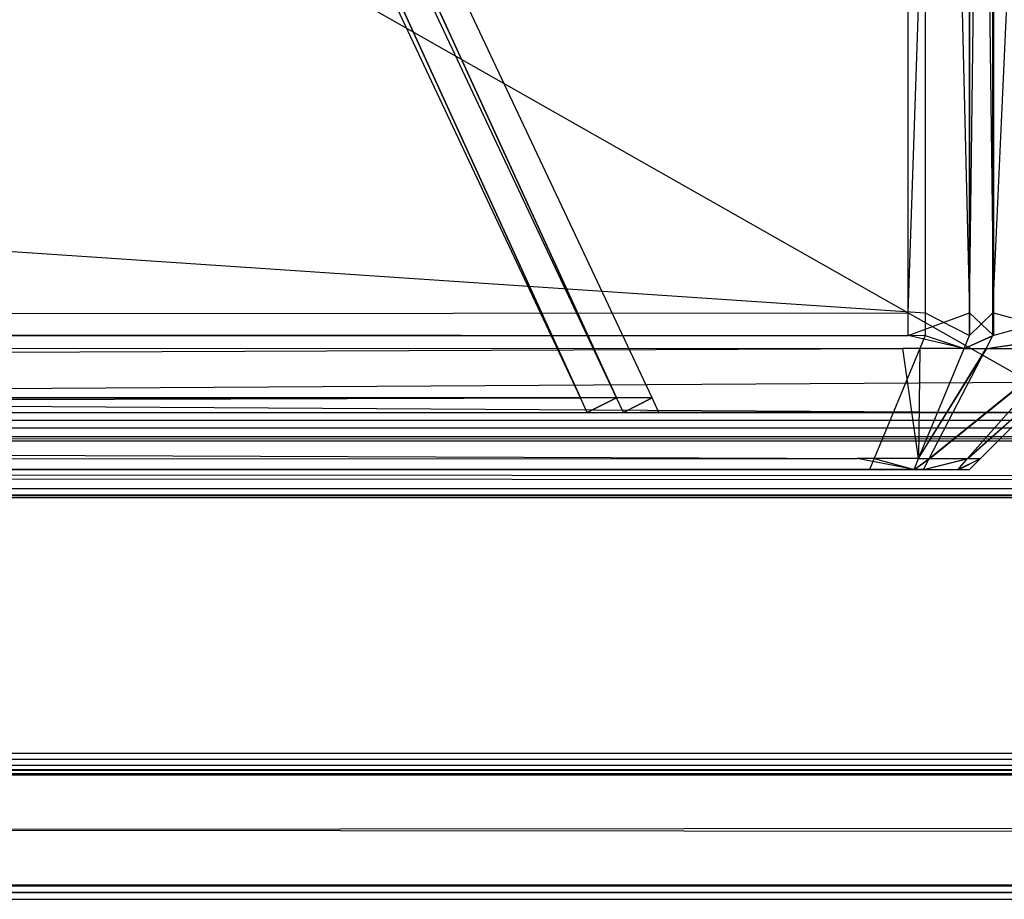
# Model space of a CAD drawing. Extents: x 0 to 1.6, y -0.5 to 0.
# Tile 37 of 192: x 0.40066 to 0.40801, y -0.501 to -0.49443. Entities that reach past the tile are written whole.
import ezdxf

# ---------------------------------------------------------------- set-up
doc = ezdxf.new("R2010")
doc.units = 0
for name, color, linetype in [('L16_KORPUS1_0___REPLACEMTFOREMP', 7, 'CONTINUOUS'), ('L30_FRONT_FINION_1___REPLACEMTF', 7, 'CONTINUOUS'), ('L34_REGALELEMENT_0___REPLACEMTF', 7, 'CONTINUOUS'), ('L65_ABDECKPL_0___REPLACEMTFOREM', 7, 'CONTINUOUS')]:
    doc.layers.add(name, color=color, linetype=linetype)

msp = doc.modelspace()

# ---------------------------------------------------------------- linework, layer by layer
at = {"layer": 'L16_KORPUS1_0___REPLACEMTFOREMP', "color": 8}
for points, invisible_edges in [([(0.002909, -0.497406), (0.002912, -0.000594), (0.5, -0.497406), (0.002909, -0.497406)], 15), ([(0.002912, -0.000596, 0.00769), (0.002909, -0.497404, 0.00769), (0.5, -0.497404, 0.00769), (0.002912, -0.000596, 0.00769)], 15), ([(0.5, -0.497406), (0.002912, -0.000594), (0.5, -0.000594), (0.5, -0.497406)], 10), ([(0.002912, -0.000596, 0.00769), (0.5, -0.497404, 0.00769), (0.5, -0.000596, 0.00769), (0.002912, -0.000596, 0.00769)], 10), ([(0.5, -0.4975, 0.00769), (0.002909, -0.497404, 0.00769), (0.002909, -0.4975, 0.00769), (0.5, -0.4975, 0.00769)], 13), ([(0.002909, -0.497404, 0.00769), (0.5, -0.4975, 0.00769), (0.5, -0.497404, 0.00769), (0.002909, -0.497404, 0.00769)], 14), ([(0.5, -0.497406), (0.002909, -0.4975), (0.002909, -0.497406), (0.5, -0.497406)], 13), ([(0.002909, -0.4975), (0.5, -0.497406), (0.5, -0.4975), (0.002909, -0.4975)], 14), ([(0.002909, -0.4975), (0.5, -0.49758, 0.00008), (0.002876, -0.49758, 0.000079), (0.002909, -0.4975)], 13), ([(0.5, -0.497557, 0.007633), (0.002909, -0.4975, 0.00769), (0.002885, -0.497557, 0.007633), (0.5, -0.497557, 0.007633)], 13), ([(0.5, -0.49758, 0.00008), (0.002909, -0.4975), (0.5, -0.4975), (0.5, -0.49758, 0.00008)], 14), ([(0.002909, -0.4975, 0.00769), (0.5, -0.497557, 0.007633), (0.5, -0.4975, 0.00769), (0.002909, -0.4975, 0.00769)], 14), ([(0.002876, -0.49758, 0.000079), (0.5, -0.497936, 0.000436), (0.002728, -0.497936, 0.000436), (0.002876, -0.49758, 0.000079)], 13), ([(0.5, -0.497901, 0.007289), (0.002885, -0.497557, 0.007633), (0.002743, -0.497901, 0.007289), (0.5, -0.497901, 0.007289)], 13), ([(0.5, -0.497936, 0.000436), (0.002876, -0.49758, 0.000079), (0.5, -0.49758, 0.00008), (0.5, -0.497936, 0.000436)], 14), ([(0.002885, -0.497557, 0.007633), (0.5, -0.497901, 0.007289), (0.5, -0.497557, 0.007633), (0.002885, -0.497557, 0.007633)], 14), ([(0.5, -0.498, 0.00719), (0.002743, -0.497901, 0.007289), (0.002702, -0.498, 0.00719), (0.5, -0.498, 0.00719)], 13), ([(0.002728, -0.497936, 0.000436), (0.5, -0.498, 0.0005), (0.002702, -0.498, 0.0005), (0.002728, -0.497936, 0.000436)], 13), ([(0.5, -0.498, 0.0005), (0.002728, -0.497936, 0.000436), (0.5, -0.497936, 0.000436), (0.5, -0.498, 0.0005)], 14), ([(0.002743, -0.497901, 0.007289), (0.5, -0.498, 0.00719), (0.5, -0.497901, 0.007289), (0.002743, -0.497901, 0.007289)], 14), ([(0.5, -0.498, 0.0005), (0.002702, -0.498, 0.000565), (0.002702, -0.498, 0.0005), (0.5, -0.498, 0.0005)], 13), ([(0.002702, -0.498, 0.000565), (0.5, -0.498, 0.0005), (0.5, -0.498, 0.000565), (0.002702, -0.498, 0.000565)], 14), ([(0.5, -0.498, 0.000565), (0.002702, -0.498, 0.007018), (0.002702, -0.498, 0.000565), (0.5, -0.498, 0.000565)], 13), ([(0.002702, -0.498, 0.007018), (0.5, -0.498, 0.000565), (0.5, -0.498, 0.007018), (0.002702, -0.498, 0.007018)], 14), ([(0.5, -0.498, 0.007018), (0.002702, -0.498, 0.00719), (0.002702, -0.498, 0.007018), (0.5, -0.498, 0.007018)], 13), ([(0.002702, -0.498, 0.00719), (0.5, -0.498, 0.007018), (0.5, -0.498, 0.00719), (0.002702, -0.498, 0.00719)], 14)]:
    msp.add_3dface(points, dxfattribs=dict(at, invisible_edges=invisible_edges))
at = {"layer": 'L30_FRONT_FINION_1___REPLACEMTF', "color": 8}
for points, invisible_edges in [([(0.407421, -0.496623, 0.587248), (0.203785, -0.482963, 0.587248), (0.203785, -0.496623, 0.587248), (0.407421, -0.496623, 0.587248)], 13), ([(0.203785, -0.482963, 0.587248), (0.407421, -0.496623, 0.587248), (0.407421, -0.482963, 0.587248), (0.203785, -0.482963, 0.587248)], 14), ([(0.407294, -0.482963, 0.347323), (0.203785, -0.496623, 0.347323), (0.203785, -0.482963, 0.347323), (0.407294, -0.482963, 0.347323)], 13), ([(0.203785, -0.496623, 0.347323), (0.407294, -0.482963, 0.347323), (0.407294, -0.496623, 0.347323), (0.203785, -0.496623, 0.347323)], 14), ([(0.407752, -0.482963, 0.347323), (0.407294, -0.496623, 0.347323), (0.407294, -0.482963, 0.347323), (0.407752, -0.482963, 0.347323)], 13), ([(0.407294, -0.496623, 0.347323), (0.407752, -0.482963, 0.347323), (0.407752, -0.496623, 0.347323), (0.407294, -0.496623, 0.347323)], 14), ([(0.407752, -0.496623, 0.587248), (0.407421, -0.482963, 0.587248), (0.407421, -0.496623, 0.587248), (0.407752, -0.496623, 0.587248)], 13), ([(0.407421, -0.482963, 0.587248), (0.407752, -0.496623, 0.587248), (0.407752, -0.482963, 0.587248), (0.407421, -0.482963, 0.587248)], 14), ([(0.407932, -0.496623, 0.587068), (0.407752, -0.482963, 0.587248), (0.407752, -0.496623, 0.587248), (0.407932, -0.496623, 0.587068)], 13), ([(0.407752, -0.482963, 0.587248), (0.407932, -0.496623, 0.587068), (0.407932, -0.482963, 0.587068), (0.407752, -0.482963, 0.587248)], 14), ([(0.407927, -0.482963, 0.347497), (0.407752, -0.496623, 0.347323), (0.407752, -0.482963, 0.347323), (0.407927, -0.482963, 0.347497)], 13), ([(0.407752, -0.496623, 0.347323), (0.407927, -0.482963, 0.347497), (0.407927, -0.496623, 0.347497), (0.407752, -0.496623, 0.347323)], 14), ([(0.408547, -0.482963, 0.348117), (0.407927, -0.496623, 0.347497), (0.407927, -0.482963, 0.347497), (0.408547, -0.482963, 0.348117)], 13), ([(0.407927, -0.496623, 0.347497), (0.408547, -0.482963, 0.348117), (0.408547, -0.496623, 0.348117), (0.407927, -0.496623, 0.347497)], 14), ([(0.408558, -0.496623, 0.586443), (0.407932, -0.482963, 0.587068), (0.407932, -0.496623, 0.587068), (0.408558, -0.496623, 0.586443)], 13), ([(0.407932, -0.482963, 0.587068), (0.408558, -0.496623, 0.586443), (0.408558, -0.482963, 0.586443), (0.407932, -0.482963, 0.587068)], 14), ([(0.407294, -0.496623, 0.347323), (0.203785, -0.496792, 0.347323), (0.203785, -0.496623, 0.347323), (0.407294, -0.496623, 0.347323)], 13), ([(0.203785, -0.496792, 0.347323), (0.407294, -0.496623, 0.347323), (0.407294, -0.496792, 0.347323), (0.203785, -0.496792, 0.347323)], 14), ([(0.407421, -0.496792, 0.587248), (0.203785, -0.496623, 0.587248), (0.203785, -0.496792, 0.587248), (0.407421, -0.496792, 0.587248)], 13), ([(0.203785, -0.496623, 0.587248), (0.407421, -0.496792, 0.587248), (0.407421, -0.496623, 0.587248), (0.203785, -0.496623, 0.587248)], 14), ([(0.407752, -0.496623, 0.347323), (0.407294, -0.496792, 0.347323), (0.407294, -0.496623, 0.347323), (0.407752, -0.496623, 0.347323)], 13), ([(0.407294, -0.496792, 0.347323), (0.407752, -0.496623, 0.347323), (0.407752, -0.496792, 0.347323), (0.407294, -0.496792, 0.347323)], 14), ([(0.407752, -0.496792, 0.587248), (0.407421, -0.496623, 0.587248), (0.407421, -0.496792, 0.587248), (0.407752, -0.496792, 0.587248)], 13), ([(0.407421, -0.496623, 0.587248), (0.407752, -0.496792, 0.587248), (0.407752, -0.496623, 0.587248), (0.407421, -0.496623, 0.587248)], 14), ([(0.407932, -0.496792, 0.587068), (0.407752, -0.496623, 0.587248), (0.407752, -0.496792, 0.587248), (0.407932, -0.496792, 0.587068)], 13), ([(0.407752, -0.496623, 0.587248), (0.407932, -0.496792, 0.587068), (0.407932, -0.496623, 0.587068), (0.407752, -0.496623, 0.587248)], 14), ([(0.407927, -0.496623, 0.347497), (0.407752, -0.496792, 0.347323), (0.407752, -0.496623, 0.347323), (0.407927, -0.496623, 0.347497)], 13), ([(0.407752, -0.496792, 0.347323), (0.407927, -0.496623, 0.347497), (0.407927, -0.496792, 0.347497), (0.407752, -0.496792, 0.347323)], 14), ([(0.408547, -0.496623, 0.348117), (0.407927, -0.496792, 0.347497), (0.407927, -0.496623, 0.347497), (0.408547, -0.496623, 0.348117)], 13), ([(0.407927, -0.496792, 0.347497), (0.408547, -0.496623, 0.348117), (0.408547, -0.496792, 0.348117), (0.407927, -0.496792, 0.347497)], 14), ([(0.408558, -0.496792, 0.586443), (0.407932, -0.496623, 0.587068), (0.407932, -0.496792, 0.587068), (0.408558, -0.496792, 0.586443)], 13), ([(0.407932, -0.496623, 0.587068), (0.408558, -0.496792, 0.586443), (0.408558, -0.496623, 0.586443), (0.407932, -0.496623, 0.587068)], 14), ([(0.407294, -0.496792, 0.347323), (0.203785, -0.496889, 0.34742), (0.203785, -0.496792, 0.347323), (0.407294, -0.496792, 0.347323)], 13), ([(0.203785, -0.496889, 0.34742), (0.407294, -0.496792, 0.347323), (0.407254, -0.496889, 0.34742), (0.203785, -0.496889, 0.34742)], 14), ([(0.407381, -0.496889, 0.587151), (0.203785, -0.496792, 0.587248), (0.203785, -0.496889, 0.587151), (0.407381, -0.496889, 0.587151)], 13), ([(0.203785, -0.496792, 0.587248), (0.407381, -0.496889, 0.587151), (0.407421, -0.496792, 0.587248), (0.203785, -0.496792, 0.587248)], 14), ([(0.407294, -0.496792, 0.347323), (0.407712, -0.496889, 0.34742), (0.407254, -0.496889, 0.34742), (0.407294, -0.496792, 0.347323)], 13), ([(0.407712, -0.496889, 0.34742), (0.407294, -0.496792, 0.347323), (0.407752, -0.496792, 0.347323), (0.407712, -0.496889, 0.34742)], 14), ([(0.407712, -0.496889, 0.587151), (0.407421, -0.496792, 0.587248), (0.407381, -0.496889, 0.587151), (0.407712, -0.496889, 0.587151)], 13), ([(0.407421, -0.496792, 0.587248), (0.407712, -0.496889, 0.587151), (0.407752, -0.496792, 0.587248), (0.407421, -0.496792, 0.587248)], 14), ([(0.407932, -0.496792, 0.587068), (0.407712, -0.496889, 0.587151), (0.407882, -0.496889, 0.586981), (0.407932, -0.496792, 0.587068)], 13), ([(0.407712, -0.496889, 0.587151), (0.407932, -0.496792, 0.587068), (0.407752, -0.496792, 0.587248), (0.407712, -0.496889, 0.587151)], 14), ([(0.407927, -0.496792, 0.347497), (0.407712, -0.496889, 0.34742), (0.407752, -0.496792, 0.347323), (0.407927, -0.496792, 0.347497)], 13), ([(0.407712, -0.496889, 0.34742), (0.407927, -0.496792, 0.347497), (0.407876, -0.496889, 0.347584), (0.407712, -0.496889, 0.34742)], 14), ([(0.408547, -0.496792, 0.348117), (0.407876, -0.496889, 0.347584), (0.407927, -0.496792, 0.347497), (0.408547, -0.496792, 0.348117)], 13), ([(0.407876, -0.496889, 0.347584), (0.408547, -0.496792, 0.348117), (0.408462, -0.496889, 0.348169), (0.407876, -0.496889, 0.347584)], 14), ([(0.408558, -0.496792, 0.586443), (0.407882, -0.496889, 0.586981), (0.408472, -0.496889, 0.586392), (0.408558, -0.496792, 0.586443)], 13), ([(0.407882, -0.496889, 0.586981), (0.408558, -0.496792, 0.586443), (0.407932, -0.496792, 0.587068), (0.407882, -0.496889, 0.586981)], 14), ([(0.407254, -0.496889, 0.34742), (0.203785, -0.497711, 0.348241), (0.203785, -0.496889, 0.34742), (0.407254, -0.496889, 0.34742)], 13), ([(0.203785, -0.497711, 0.348241), (0.407254, -0.496889, 0.34742), (0.406914, -0.497711, 0.348241), (0.203785, -0.497711, 0.348241)], 14), ([(0.407041, -0.497711, 0.586329), (0.203785, -0.496889, 0.587151), (0.203785, -0.497711, 0.586329), (0.407041, -0.497711, 0.586329)], 13), ([(0.203785, -0.496889, 0.587151), (0.407041, -0.497711, 0.586329), (0.407381, -0.496889, 0.587151), (0.203785, -0.496889, 0.587151)], 14), ([(0.407254, -0.496889, 0.34742), (0.407372, -0.497711, 0.348241), (0.406914, -0.497711, 0.348241), (0.407254, -0.496889, 0.34742)], 13), ([(0.407372, -0.497711, 0.586329), (0.407381, -0.496889, 0.587151), (0.407041, -0.497711, 0.586329), (0.407372, -0.497711, 0.586329)], 13), ([(0.407372, -0.497711, 0.348241), (0.407254, -0.496889, 0.34742), (0.407712, -0.496889, 0.34742), (0.407372, -0.497711, 0.348241)], 14), ([(0.407876, -0.496889, 0.347584), (0.407372, -0.497711, 0.348241), (0.407712, -0.496889, 0.34742), (0.407876, -0.496889, 0.347584)], 13), ([(0.407372, -0.497711, 0.348241), (0.407876, -0.496889, 0.347584), (0.407452, -0.497711, 0.348322), (0.407372, -0.497711, 0.348241)], 14), ([(0.407882, -0.496889, 0.586981), (0.407372, -0.497711, 0.586329), (0.407455, -0.497711, 0.586246), (0.407882, -0.496889, 0.586981)], 13), ([(0.407372, -0.497711, 0.586329), (0.407882, -0.496889, 0.586981), (0.407712, -0.496889, 0.587151), (0.407372, -0.497711, 0.586329)], 14), ([(0.407381, -0.496889, 0.587151), (0.407372, -0.497711, 0.586329), (0.407712, -0.496889, 0.587151), (0.407381, -0.496889, 0.587151)], 14), ([(0.408462, -0.496889, 0.348169), (0.407452, -0.497711, 0.348322), (0.407876, -0.496889, 0.347584), (0.408462, -0.496889, 0.348169)], 13), ([(0.407452, -0.497711, 0.348322), (0.408462, -0.496889, 0.348169), (0.407738, -0.497711, 0.348608), (0.407452, -0.497711, 0.348322)], 14), ([(0.408472, -0.496889, 0.586392), (0.407455, -0.497711, 0.586246), (0.407743, -0.497711, 0.585958), (0.408472, -0.496889, 0.586392)], 13), ([(0.407455, -0.497711, 0.586246), (0.408472, -0.496889, 0.586392), (0.407882, -0.496889, 0.586981), (0.407455, -0.497711, 0.586246)], 14), ([(0.408655, -0.496889, 0.348362), (0.407738, -0.497711, 0.348608), (0.408462, -0.496889, 0.348169), (0.408655, -0.496889, 0.348362)], 13), ([(0.407738, -0.497711, 0.348608), (0.408655, -0.496889, 0.348362), (0.407833, -0.497711, 0.348702), (0.407738, -0.497711, 0.348608)], 14), ([(0.408655, -0.496889, 0.586208), (0.407743, -0.497711, 0.585958), (0.407833, -0.497711, 0.585868), (0.408655, -0.496889, 0.586208)], 13), ([(0.407743, -0.497711, 0.585958), (0.408655, -0.496889, 0.586208), (0.408472, -0.496889, 0.586392), (0.407743, -0.497711, 0.585958)], 14), ([(0.407833, -0.497711, 0.348702), (0.408655, -0.496889, 0.348873), (0.407833, -0.497711, 0.349213), (0.407833, -0.497711, 0.348702)], 13), ([(0.408655, -0.496889, 0.348873), (0.407833, -0.497711, 0.348702), (0.408655, -0.496889, 0.348362), (0.408655, -0.496889, 0.348873)], 14), ([(0.407833, -0.497711, 0.349213), (0.408655, -0.496889, 0.58574), (0.407833, -0.497711, 0.585401), (0.407833, -0.497711, 0.349213)], 13), ([(0.408655, -0.496889, 0.58574), (0.407833, -0.497711, 0.349213), (0.408655, -0.496889, 0.348873), (0.408655, -0.496889, 0.58574)], 14), ([(0.407833, -0.497711, 0.585401), (0.408655, -0.496889, 0.586208), (0.407833, -0.497711, 0.585868), (0.407833, -0.497711, 0.585401)], 13), ([(0.408655, -0.496889, 0.586208), (0.407833, -0.497711, 0.585401), (0.408655, -0.496889, 0.58574), (0.408655, -0.496889, 0.586208)], 14), ([(0.407007, -0.497792, 0.586249), (0.203785, -0.497711, 0.586329), (0.203785, -0.497792, 0.586249), (0.407007, -0.497792, 0.586249)], 13), ([(0.203785, -0.497711, 0.586329), (0.407007, -0.497792, 0.586249), (0.407041, -0.497711, 0.586329), (0.203785, -0.497711, 0.586329)], 14), ([(0.406914, -0.497711, 0.348241), (0.203785, -0.497792, 0.348322), (0.203785, -0.497711, 0.348241), (0.406914, -0.497711, 0.348241)], 13), ([(0.203785, -0.497792, 0.348322), (0.406914, -0.497711, 0.348241), (0.406881, -0.497792, 0.348322), (0.203785, -0.497792, 0.348322)], 14), ([(0.406914, -0.497711, 0.348241), (0.407338, -0.497792, 0.348322), (0.406881, -0.497792, 0.348322), (0.406914, -0.497711, 0.348241)], 13), ([(0.407338, -0.497792, 0.348322), (0.406914, -0.497711, 0.348241), (0.407372, -0.497711, 0.348241), (0.407338, -0.497792, 0.348322)], 14), ([(0.407338, -0.497792, 0.586249), (0.407041, -0.497711, 0.586329), (0.407007, -0.497792, 0.586249), (0.407338, -0.497792, 0.586249)], 13), ([(0.407041, -0.497711, 0.586329), (0.407338, -0.497792, 0.586249), (0.407372, -0.497711, 0.586329), (0.407041, -0.497711, 0.586329)], 14), ([(0.407455, -0.497711, 0.586246), (0.407338, -0.497792, 0.586249), (0.407413, -0.497792, 0.586174), (0.407455, -0.497711, 0.586246)], 13), ([(0.407338, -0.497792, 0.586249), (0.407455, -0.497711, 0.586246), (0.407372, -0.497711, 0.586329), (0.407338, -0.497792, 0.586249)], 14), ([(0.407452, -0.497711, 0.348322), (0.407338, -0.497792, 0.348322), (0.407372, -0.497711, 0.348241), (0.407452, -0.497711, 0.348322)], 13), ([(0.407338, -0.497792, 0.348322), (0.407452, -0.497711, 0.348322), (0.40741, -0.497792, 0.348394), (0.407338, -0.497792, 0.348322)], 14), ([(0.407738, -0.497711, 0.348608), (0.40741, -0.497792, 0.348394), (0.407452, -0.497711, 0.348322), (0.407738, -0.497711, 0.348608)], 13), ([(0.40741, -0.497792, 0.348394), (0.407738, -0.497711, 0.348608), (0.407667, -0.497792, 0.348651), (0.40741, -0.497792, 0.348394)], 14), ([(0.407743, -0.497711, 0.585958), (0.407413, -0.497792, 0.586174), (0.407672, -0.497792, 0.585915), (0.407743, -0.497711, 0.585958)], 13), ([(0.407413, -0.497792, 0.586174), (0.407743, -0.497711, 0.585958), (0.407455, -0.497711, 0.586246), (0.407413, -0.497792, 0.586174)], 14), ([(0.407833, -0.497711, 0.348702), (0.407667, -0.497792, 0.348651), (0.407738, -0.497711, 0.348608), (0.407833, -0.497711, 0.348702)], 13), ([(0.407667, -0.497792, 0.348651), (0.407833, -0.497711, 0.348702), (0.407752, -0.497792, 0.348736), (0.407667, -0.497792, 0.348651)], 14), ([(0.407833, -0.497711, 0.585868), (0.407672, -0.497792, 0.585915), (0.407752, -0.497792, 0.585835), (0.407833, -0.497711, 0.585868)], 13), ([(0.407672, -0.497792, 0.585915), (0.407833, -0.497711, 0.585868), (0.407743, -0.497711, 0.585958), (0.407672, -0.497792, 0.585915)], 14), ([(0.407833, -0.497711, 0.585401), (0.407752, -0.497792, 0.585835), (0.407752, -0.497792, 0.585367), (0.407833, -0.497711, 0.585401)], 13), ([(0.407752, -0.497792, 0.585835), (0.407833, -0.497711, 0.585401), (0.407833, -0.497711, 0.585868), (0.407752, -0.497792, 0.585835)], 14), ([(0.407833, -0.497711, 0.585401), (0.407752, -0.497792, 0.349246), (0.407833, -0.497711, 0.349213), (0.407833, -0.497711, 0.585401)], 13), ([(0.407752, -0.497792, 0.349246), (0.407833, -0.497711, 0.585401), (0.407752, -0.497792, 0.585367), (0.407752, -0.497792, 0.349246)], 14), ([(0.407833, -0.497711, 0.349213), (0.407752, -0.497792, 0.348736), (0.407833, -0.497711, 0.348702), (0.407833, -0.497711, 0.349213)], 13), ([(0.407752, -0.497792, 0.348736), (0.407833, -0.497711, 0.349213), (0.407752, -0.497792, 0.349246), (0.407752, -0.497792, 0.348736)], 14), ([(0.406881, -0.497792, 0.348655), (0.407237, -0.497792, 0.348673), (0.203785, -0.497792, 0.348655), (0.406881, -0.497792, 0.348655)], 10), ([(0.203785, -0.497792, 0.348655), (0.407237, -0.497792, 0.348673), (0.203785, -0.497792, 0.585915), (0.203785, -0.497792, 0.348655)], 13), ([(0.203785, -0.497792, 0.585915), (0.407237, -0.497792, 0.348673), (0.407407, -0.497792, 0.348887), (0.203785, -0.497792, 0.585915)], 10), ([(0.203785, -0.497792, 0.585915), (0.407407, -0.497792, 0.348887), (0.407419, -0.497792, 0.349041), (0.203785, -0.497792, 0.585915)], 13), ([(0.203785, -0.497792, 0.585915), (0.407419, -0.497792, 0.349041), (0.407419, -0.497792, 0.349246), (0.203785, -0.497792, 0.585915)], 10), ([(0.203785, -0.497792, 0.585915), (0.407419, -0.497792, 0.349246), (0.407419, -0.497792, 0.585241), (0.203785, -0.497792, 0.585915)], 13), ([(0.203785, -0.497792, 0.585915), (0.407419, -0.497792, 0.585241), (0.407419, -0.497792, 0.585506), (0.203785, -0.497792, 0.585915)], 15), ([(0.203785, -0.497792, 0.585915), (0.407419, -0.497792, 0.585506), (0.407436, -0.497792, 0.585679), (0.203785, -0.497792, 0.585915)], 15), ([(0.203785, -0.497792, 0.585915), (0.407436, -0.497792, 0.585679), (0.407056, -0.497792, 0.585915), (0.203785, -0.497792, 0.585915)], 15), ([(0.203785, -0.497792, 0.585915), (0.407056, -0.497792, 0.585915), (0.406851, -0.497792, 0.585915), (0.203785, -0.497792, 0.585915)], 15), ([(0.407007, -0.497792, 0.586249), (0.203785, -0.497792, 0.585915), (0.406851, -0.497792, 0.585915), (0.407007, -0.497792, 0.586249)], 13), ([(0.203785, -0.497792, 0.585915), (0.407007, -0.497792, 0.586249), (0.203785, -0.497792, 0.586249), (0.203785, -0.497792, 0.585915)], 14), ([(0.406881, -0.497792, 0.348655), (0.203785, -0.497792, 0.348322), (0.406881, -0.497792, 0.348322), (0.406881, -0.497792, 0.348655)], 13), ([(0.203785, -0.497792, 0.348322), (0.406881, -0.497792, 0.348655), (0.203785, -0.497792, 0.348655), (0.203785, -0.497792, 0.348322)], 14), ([(0.407338, -0.497792, 0.586249), (0.406851, -0.497792, 0.585915), (0.407056, -0.497792, 0.585915), (0.407338, -0.497792, 0.586249)], 13), ([(0.406851, -0.497792, 0.585915), (0.407338, -0.497792, 0.586249), (0.407007, -0.497792, 0.586249), (0.406851, -0.497792, 0.585915)], 14), ([(0.407237, -0.497792, 0.348673), (0.406881, -0.497792, 0.348655), (0.407075, -0.497792, 0.348655), (0.407237, -0.497792, 0.348673)], 13), ([(0.407075, -0.497792, 0.348655), (0.406881, -0.497792, 0.348322), (0.407338, -0.497792, 0.348322), (0.407075, -0.497792, 0.348655)], 13), ([(0.406881, -0.497792, 0.348322), (0.407075, -0.497792, 0.348655), (0.406881, -0.497792, 0.348655), (0.406881, -0.497792, 0.348322)], 14), ([(0.407177, -0.497792, 0.585938), (0.407056, -0.497792, 0.585915), (0.407436, -0.497792, 0.585679), (0.407177, -0.497792, 0.585938)], 10), ([(0.407177, -0.497792, 0.585938), (0.407338, -0.497792, 0.586249), (0.407056, -0.497792, 0.585915), (0.407177, -0.497792, 0.585938)], 13), ([(0.40741, -0.497792, 0.348394), (0.407075, -0.497792, 0.348655), (0.407338, -0.497792, 0.348322), (0.40741, -0.497792, 0.348394)], 13), ([(0.407075, -0.497792, 0.348655), (0.40741, -0.497792, 0.348394), (0.407237, -0.497792, 0.348673), (0.407075, -0.497792, 0.348655)], 14), ([(0.407338, -0.497792, 0.586249), (0.407177, -0.497792, 0.585938), (0.407413, -0.497792, 0.586174), (0.407338, -0.497792, 0.586249)], 14), ([(0.407672, -0.497792, 0.585915), (0.407177, -0.497792, 0.585938), (0.407436, -0.497792, 0.585679), (0.407672, -0.497792, 0.585915)], 13), ([(0.407177, -0.497792, 0.585938), (0.407672, -0.497792, 0.585915), (0.407413, -0.497792, 0.586174), (0.407177, -0.497792, 0.585938)], 14), ([(0.407667, -0.497792, 0.348651), (0.407237, -0.497792, 0.348673), (0.40741, -0.497792, 0.348394), (0.407667, -0.497792, 0.348651)], 13), ([(0.407237, -0.497792, 0.348673), (0.407667, -0.497792, 0.348651), (0.407407, -0.497792, 0.348887), (0.407237, -0.497792, 0.348673)], 14), ([(0.407752, -0.497792, 0.348736), (0.407407, -0.497792, 0.348887), (0.407667, -0.497792, 0.348651), (0.407752, -0.497792, 0.348736)], 13), ([(0.407407, -0.497792, 0.348887), (0.407752, -0.497792, 0.348736), (0.407419, -0.497792, 0.349041), (0.407407, -0.497792, 0.348887)], 14), ([(0.407752, -0.497792, 0.585367), (0.407419, -0.497792, 0.349246), (0.407752, -0.497792, 0.349246), (0.407752, -0.497792, 0.585367)], 13), ([(0.407419, -0.497792, 0.349246), (0.407752, -0.497792, 0.585367), (0.407419, -0.497792, 0.585241), (0.407419, -0.497792, 0.349246)], 14), ([(0.407752, -0.497792, 0.585367), (0.407419, -0.497792, 0.585506), (0.407419, -0.497792, 0.585241), (0.407752, -0.497792, 0.585367)], 13), ([(0.407419, -0.497792, 0.585506), (0.407752, -0.497792, 0.585367), (0.407752, -0.497792, 0.585835), (0.407419, -0.497792, 0.585506)], 14), ([(0.407752, -0.497792, 0.349246), (0.407419, -0.497792, 0.349041), (0.407752, -0.497792, 0.348736), (0.407752, -0.497792, 0.349246)], 13), ([(0.407419, -0.497792, 0.349041), (0.407752, -0.497792, 0.349246), (0.407419, -0.497792, 0.349246), (0.407419, -0.497792, 0.349041)], 14), ([(0.407752, -0.497792, 0.585835), (0.407436, -0.497792, 0.585679), (0.407419, -0.497792, 0.585506), (0.407752, -0.497792, 0.585835)], 13), ([(0.407436, -0.497792, 0.585679), (0.407752, -0.497792, 0.585835), (0.407672, -0.497792, 0.585915), (0.407436, -0.497792, 0.585679)], 14)]:
    msp.add_3dface(points, dxfattribs=dict(at, invisible_edges=invisible_edges))
at = {"layer": 'L34_REGALELEMENT_0___REPLACEMTF', "color": 40}
for points, invisible_edges in [([(0.408208, -0.475716, 0.011194), (0.370475, -0.497141, 0.011194), (0.370475, -0.475716, 0.011194), (0.408208, -0.475716, 0.011194)], 13), ([(0.370475, -0.497141, 0.011194), (0.408208, -0.475716, 0.011194), (0.408208, -0.497141, 0.011194), (0.370475, -0.497141, 0.011194)], 14), ([(0.408208, -0.497141, 0.344353), (0.370475, -0.475716, 0.344353), (0.370475, -0.497141, 0.344353), (0.408208, -0.497141, 0.344353)], 13), ([(0.370475, -0.475716, 0.344353), (0.408208, -0.497141, 0.344353), (0.408208, -0.475716, 0.344353), (0.370475, -0.475716, 0.344353)], 14), ([(0.395381, -0.477095, 0.022778), (0.367763, -0.497258, 0.014434), (0.404849, -0.497258, 0.014434), (0.395381, -0.477095, 0.022778)], 14), ([(0.367763, -0.497258, 0.34097), (0.395381, -0.477095, 0.331023), (0.404849, -0.497258, 0.34097), (0.367763, -0.497258, 0.34097)], 14), ([(0.395638, -0.477095, 0.331023), (0.404849, -0.497258, 0.34097), (0.395381, -0.477095, 0.331023), (0.395638, -0.477095, 0.331023)], 13), ([(0.404849, -0.497258, 0.014434), (0.395638, -0.477095, 0.022778), (0.395381, -0.477095, 0.022778), (0.404849, -0.497258, 0.014434)], 13), ([(0.39589, -0.477095, 0.331023), (0.405119, -0.497258, 0.34097), (0.395638, -0.477095, 0.331023), (0.39589, -0.477095, 0.331023)], 13), ([(0.404849, -0.497258, 0.34097), (0.395638, -0.477095, 0.331023), (0.405119, -0.497258, 0.34097), (0.404849, -0.497258, 0.34097)], 14), ([(0.405119, -0.497258, 0.014434), (0.39589, -0.477095, 0.022778), (0.395638, -0.477095, 0.022778), (0.405119, -0.497258, 0.014434)], 13), ([(0.395638, -0.477095, 0.022778), (0.404849, -0.497258, 0.014434), (0.405119, -0.497258, 0.014434), (0.395638, -0.477095, 0.022778)], 14), ([(0.39589, -0.477095, 0.023101), (0.405384, -0.497258, 0.014434), (0.405384, -0.497258, 0.014776), (0.39589, -0.477095, 0.023101)], 13), ([(0.405384, -0.497258, 0.014434), (0.39589, -0.477095, 0.023101), (0.39589, -0.477095, 0.022778), (0.405384, -0.497258, 0.014434)], 14), ([(0.405119, -0.497258, 0.34097), (0.39589, -0.477095, 0.331023), (0.405384, -0.497258, 0.34097), (0.405119, -0.497258, 0.34097)], 14), ([(0.39589, -0.477095, 0.022778), (0.405119, -0.497258, 0.014434), (0.405384, -0.497258, 0.014434), (0.39589, -0.477095, 0.022778)], 14), ([(0.39589, -0.477095, 0.331023), (0.405384, -0.497258, 0.340743), (0.405384, -0.497258, 0.34097), (0.39589, -0.477095, 0.331023)], 13), ([(0.405384, -0.497258, 0.340743), (0.39589, -0.477095, 0.331023), (0.39589, -0.477095, 0.330809), (0.405384, -0.497258, 0.340743)], 14), ([(0.39589, -0.477095, 0.330809), (0.405384, -0.497258, 0.014776), (0.405384, -0.497258, 0.340743), (0.39589, -0.477095, 0.330809)], 13), ([(0.405384, -0.497258, 0.014776), (0.39589, -0.477095, 0.330809), (0.39589, -0.477095, 0.023101), (0.405384, -0.497258, 0.014776)], 14), ([(0.408208, -0.497141, 0.011194), (0.370475, -0.497366, 0.011194), (0.370475, -0.497141, 0.011194), (0.408208, -0.497141, 0.011194)], 13), ([(0.370475, -0.497366, 0.011194), (0.408208, -0.497141, 0.011194), (0.408208, -0.497366, 0.011194), (0.370475, -0.497366, 0.011194)], 14), ([(0.408208, -0.497366, 0.344353), (0.370475, -0.497141, 0.344353), (0.370475, -0.497366, 0.344353), (0.408208, -0.497366, 0.344353)], 13), ([(0.370475, -0.497141, 0.344353), (0.408208, -0.497366, 0.344353), (0.408208, -0.497141, 0.344353), (0.370475, -0.497141, 0.344353)], 14), ([(0.367804, -0.497366, 0.014389), (0.404849, -0.497258, 0.014434), (0.367763, -0.497258, 0.014434), (0.367804, -0.497366, 0.014389)], 13), ([(0.404849, -0.497258, 0.34097), (0.367804, -0.497366, 0.341023), (0.367763, -0.497258, 0.34097), (0.404849, -0.497258, 0.34097)], 13), ([(0.404849, -0.497258, 0.014434), (0.367804, -0.497366, 0.014389), (0.4049, -0.497366, 0.014389), (0.404849, -0.497258, 0.014434)], 14), ([(0.367804, -0.497366, 0.341023), (0.404849, -0.497258, 0.34097), (0.4049, -0.497366, 0.341023), (0.367804, -0.497366, 0.341023)], 14), ([(0.405119, -0.497258, 0.34097), (0.4049, -0.497366, 0.341023), (0.404849, -0.497258, 0.34097), (0.405119, -0.497258, 0.34097)], 13), ([(0.4049, -0.497366, 0.014389), (0.405119, -0.497258, 0.014434), (0.404849, -0.497258, 0.014434), (0.4049, -0.497366, 0.014389)], 13), ([(0.4049, -0.497366, 0.341023), (0.405119, -0.497258, 0.34097), (0.40517, -0.497366, 0.341023), (0.4049, -0.497366, 0.341023)], 14), ([(0.405119, -0.497258, 0.014434), (0.4049, -0.497366, 0.014389), (0.40517, -0.497366, 0.014389), (0.405119, -0.497258, 0.014434)], 14), ([(0.405384, -0.497258, 0.34097), (0.40517, -0.497366, 0.341023), (0.405119, -0.497258, 0.34097), (0.405384, -0.497258, 0.34097)], 13), ([(0.40517, -0.497366, 0.014389), (0.405384, -0.497258, 0.014434), (0.405119, -0.497258, 0.014434), (0.40517, -0.497366, 0.014389)], 13), ([(0.40517, -0.497366, 0.341023), (0.405384, -0.497258, 0.34097), (0.405435, -0.497366, 0.341023), (0.40517, -0.497366, 0.341023)], 14), ([(0.405384, -0.497258, 0.014434), (0.40517, -0.497366, 0.014389), (0.405435, -0.497366, 0.014389), (0.405384, -0.497258, 0.014434)], 14), ([(0.405384, -0.497258, 0.014776), (0.405435, -0.497366, 0.014389), (0.405435, -0.497366, 0.014731), (0.405384, -0.497258, 0.014776)], 13), ([(0.405435, -0.497366, 0.014389), (0.405384, -0.497258, 0.014776), (0.405384, -0.497258, 0.014434), (0.405435, -0.497366, 0.014389)], 14), ([(0.405384, -0.497258, 0.34097), (0.405435, -0.497366, 0.340796), (0.405435, -0.497366, 0.341023), (0.405384, -0.497258, 0.34097)], 13), ([(0.405435, -0.497366, 0.340796), (0.405384, -0.497258, 0.34097), (0.405384, -0.497258, 0.340743), (0.405435, -0.497366, 0.340796)], 14), ([(0.405384, -0.497258, 0.340743), (0.405435, -0.497366, 0.014731), (0.405435, -0.497366, 0.340796), (0.405384, -0.497258, 0.340743)], 13), ([(0.405435, -0.497366, 0.014731), (0.405384, -0.497258, 0.340743), (0.405384, -0.497258, 0.014776), (0.405435, -0.497366, 0.014731)], 14), ([(0.405025, -0.497366, 0.341149), (0.367804, -0.497366, 0.341023), (0.4049, -0.497366, 0.341023), (0.405025, -0.497366, 0.341149)], 13), ([(0.367804, -0.497366, 0.341023), (0.405025, -0.497366, 0.341149), (0.367905, -0.497366, 0.341149), (0.367804, -0.497366, 0.341023)], 14), ([(0.367905, -0.497366, 0.014268), (0.4049, -0.497366, 0.014389), (0.367804, -0.497366, 0.014389), (0.367905, -0.497366, 0.014268)], 14), ([(0.407994, -0.497366, 0.344137), (0.367905, -0.497366, 0.341149), (0.405025, -0.497366, 0.341149), (0.407994, -0.497366, 0.344137)], 13), ([(0.367905, -0.497366, 0.341149), (0.407994, -0.497366, 0.344137), (0.370302, -0.497366, 0.344137), (0.367905, -0.497366, 0.341149)], 14), ([(0.4049, -0.497366, 0.014389), (0.367905, -0.497366, 0.014268), (0.405025, -0.497366, 0.014268), (0.4049, -0.497366, 0.014389)], 13), ([(0.370302, -0.497366, 0.011401), (0.405025, -0.497366, 0.014268), (0.367905, -0.497366, 0.014268), (0.370302, -0.497366, 0.011401)], 14), ([(0.408208, -0.497366, 0.344353), (0.370302, -0.497366, 0.344137), (0.407994, -0.497366, 0.344137), (0.408208, -0.497366, 0.344353)], 13), ([(0.370302, -0.497366, 0.344137), (0.408208, -0.497366, 0.344353), (0.370475, -0.497366, 0.344353), (0.370302, -0.497366, 0.344137)], 14), ([(0.405025, -0.497366, 0.014268), (0.370302, -0.497366, 0.011401), (0.407994, -0.497366, 0.011401), (0.405025, -0.497366, 0.014268)], 13), ([(0.370475, -0.497366, 0.011194), (0.407994, -0.497366, 0.011401), (0.370302, -0.497366, 0.011401), (0.370475, -0.497366, 0.011194)], 14), ([(0.407994, -0.497366, 0.011401), (0.370475, -0.497366, 0.011194), (0.408208, -0.497366, 0.011194), (0.407994, -0.497366, 0.011401)], 13), ([(0.405295, -0.497366, 0.341149), (0.4049, -0.497366, 0.341023), (0.40517, -0.497366, 0.341023), (0.405295, -0.497366, 0.341149)], 13), ([(0.4049, -0.497366, 0.341023), (0.405295, -0.497366, 0.341149), (0.405025, -0.497366, 0.341149), (0.4049, -0.497366, 0.341023)], 14), ([(0.405025, -0.497366, 0.014268), (0.40517, -0.497366, 0.014389), (0.4049, -0.497366, 0.014389), (0.405025, -0.497366, 0.014268)], 14), ([(0.40517, -0.497366, 0.014389), (0.405025, -0.497366, 0.014268), (0.405295, -0.497366, 0.014268), (0.40517, -0.497366, 0.014389)], 13), ([(0.407994, -0.497366, 0.011401), (0.405295, -0.497366, 0.014268), (0.405025, -0.497366, 0.014268), (0.407994, -0.497366, 0.011401)], 14), ([(0.408268, -0.497366, 0.344137), (0.405025, -0.497366, 0.341149), (0.405295, -0.497366, 0.341149), (0.408268, -0.497366, 0.344137)], 13), ([(0.405025, -0.497366, 0.341149), (0.408268, -0.497366, 0.344137), (0.407994, -0.497366, 0.344137), (0.405025, -0.497366, 0.341149)], 14), ([(0.40556, -0.497366, 0.341149), (0.40517, -0.497366, 0.341023), (0.405435, -0.497366, 0.341023), (0.40556, -0.497366, 0.341149)], 13), ([(0.40517, -0.497366, 0.341023), (0.40556, -0.497366, 0.341149), (0.405295, -0.497366, 0.341149), (0.40517, -0.497366, 0.341023)], 14), ([(0.405295, -0.497366, 0.014268), (0.405435, -0.497366, 0.014389), (0.40517, -0.497366, 0.014389), (0.405295, -0.497366, 0.014268)], 14), ([(0.405435, -0.497366, 0.014389), (0.405295, -0.497366, 0.014268), (0.40556, -0.497366, 0.014268), (0.405435, -0.497366, 0.014389)], 13), ([(0.408268, -0.497366, 0.011401), (0.40556, -0.497366, 0.014268), (0.405295, -0.497366, 0.014268), (0.408268, -0.497366, 0.011401)], 14), ([(0.408537, -0.497366, 0.344137), (0.405295, -0.497366, 0.341149), (0.40556, -0.497366, 0.341149), (0.408537, -0.497366, 0.344137)], 13), ([(0.405295, -0.497366, 0.341149), (0.408537, -0.497366, 0.344137), (0.408268, -0.497366, 0.344137), (0.405295, -0.497366, 0.341149)], 14), ([(0.405295, -0.497366, 0.014268), (0.407994, -0.497366, 0.011401), (0.408268, -0.497366, 0.011401), (0.405295, -0.497366, 0.014268)], 13), ([(0.40556, -0.497366, 0.01461), (0.405435, -0.497366, 0.014389), (0.40556, -0.497366, 0.014268), (0.40556, -0.497366, 0.01461)], 13), ([(0.405435, -0.497366, 0.014389), (0.40556, -0.497366, 0.01461), (0.405435, -0.497366, 0.014731), (0.405435, -0.497366, 0.014389)], 14), ([(0.40556, -0.497366, 0.340922), (0.405435, -0.497366, 0.014731), (0.40556, -0.497366, 0.01461), (0.40556, -0.497366, 0.340922)], 13), ([(0.405435, -0.497366, 0.014731), (0.40556, -0.497366, 0.340922), (0.405435, -0.497366, 0.340796), (0.405435, -0.497366, 0.014731)], 14), ([(0.40556, -0.497366, 0.340922), (0.405435, -0.497366, 0.341023), (0.405435, -0.497366, 0.340796), (0.40556, -0.497366, 0.340922)], 13), ([(0.405435, -0.497366, 0.341023), (0.40556, -0.497366, 0.340922), (0.40556, -0.497366, 0.341149), (0.405435, -0.497366, 0.341023)], 14), ([(0.40556, -0.497366, 0.014268), (0.408268, -0.497366, 0.011401), (0.408537, -0.497366, 0.011401), (0.40556, -0.497366, 0.014268)], 13), ([(0.408537, -0.497366, 0.343906), (0.40556, -0.497366, 0.341149), (0.40556, -0.497366, 0.340922), (0.408537, -0.497366, 0.343906)], 13), ([(0.40556, -0.497366, 0.341149), (0.408537, -0.497366, 0.343906), (0.408537, -0.497366, 0.344137), (0.40556, -0.497366, 0.341149)], 14), ([(0.408537, -0.497366, 0.343906), (0.40556, -0.497366, 0.01461), (0.408537, -0.497366, 0.01175), (0.408537, -0.497366, 0.343906)], 13), ([(0.40556, -0.497366, 0.01461), (0.408537, -0.497366, 0.343906), (0.40556, -0.497366, 0.340922), (0.40556, -0.497366, 0.01461)], 14), ([(0.408537, -0.497366, 0.01175), (0.40556, -0.497366, 0.014268), (0.408537, -0.497366, 0.011401), (0.408537, -0.497366, 0.01175)], 13), ([(0.40556, -0.497366, 0.014268), (0.408537, -0.497366, 0.01175), (0.40556, -0.497366, 0.01461), (0.40556, -0.497366, 0.014268)], 14), ([(0.408483, -0.497366, 0.344353), (0.407994, -0.497366, 0.344137), (0.408268, -0.497366, 0.344137), (0.408483, -0.497366, 0.344353)], 13), ([(0.407994, -0.497366, 0.344137), (0.408483, -0.497366, 0.344353), (0.408208, -0.497366, 0.344353), (0.407994, -0.497366, 0.344137)], 14), ([(0.408208, -0.497366, 0.011194), (0.408268, -0.497366, 0.011401), (0.407994, -0.497366, 0.011401), (0.408208, -0.497366, 0.011194)], 14)]:
    msp.add_3dface(points, dxfattribs=dict(at, invisible_edges=invisible_edges))
at = {"layer": 'L65_ABDECKPL_0___REPLACEMTFOREM', "color": 39}
for points, invisible_edges in [([(0.001665, -0.00109, 0.602707), (0.001616, -0.49991, 0.602707), (0.8, -0.49991, 0.602707), (0.001665, -0.00109, 0.602707)], 13), ([(0.001616, -0.499907, 0.590697), (0.001665, -0.001093, 0.590697), (0.8, -0.499907, 0.590697), (0.001616, -0.499907, 0.590697)], 13), ([(0.001665, -0.00109, 0.602707), (0.8, -0.49991, 0.602707), (0.574989, -0.320821, 0.602707), (0.001665, -0.00109, 0.602707)], 10), ([(0.8, -0.499907, 0.590697), (0.001665, -0.001093, 0.590697), (0.574988, -0.320824, 0.590697), (0.8, -0.499907, 0.590697)], 10), ([(0.8, -0.499907, 0.590697), (0.001616, -0.5, 0.590697), (0.001616, -0.499907, 0.590697), (0.8, -0.499907, 0.590697)], 13), ([(0.001616, -0.5, 0.590697), (0.8, -0.499907, 0.590697), (0.8, -0.5, 0.590697), (0.001616, -0.5, 0.590697)], 14), ([(0.8, -0.5, 0.602707), (0.001616, -0.49991, 0.602707), (0.001616, -0.5, 0.602707), (0.8, -0.5, 0.602707)], 13), ([(0.001616, -0.49991, 0.602707), (0.8, -0.5, 0.602707), (0.8, -0.49991, 0.602707), (0.001616, -0.49991, 0.602707)], 14), ([(0.001616, -0.5, 0.590697), (0.8, -0.50007, 0.590767), (0.001587, -0.50007, 0.590767), (0.001616, -0.5, 0.590697)], 14), ([(0.8, -0.5, 0.602707), (0.001591, -0.50006, 0.602647), (0.8, -0.50006, 0.602647), (0.8, -0.5, 0.602707)], 13), ([(0.001591, -0.50006, 0.602647), (0.8, -0.5, 0.602707), (0.001616, -0.5, 0.602707), (0.001591, -0.50006, 0.602647)], 14), ([(0.8, -0.50007, 0.590767), (0.001616, -0.5, 0.590697), (0.8, -0.5, 0.590697), (0.8, -0.50007, 0.590767)], 13), ([(0.001587, -0.50007, 0.590767), (0.8, -0.500899, 0.591597), (0.001244, -0.500899, 0.591597), (0.001587, -0.50007, 0.590767)], 14), ([(0.8, -0.50006, 0.602647), (0.001247, -0.500892, 0.601814), (0.8, -0.500892, 0.601814), (0.8, -0.50006, 0.602647)], 13), ([(0.001247, -0.500892, 0.601814), (0.8, -0.50006, 0.602647), (0.001591, -0.50006, 0.602647), (0.001247, -0.500892, 0.601814)], 14), ([(0.8, -0.500899, 0.591597), (0.001587, -0.50007, 0.590767), (0.8, -0.50007, 0.590767), (0.8, -0.500899, 0.591597)], 13), ([(0.8, -0.500892, 0.601814), (0.001202, -0.501, 0.601706), (0.8, -0.501, 0.601706), (0.8, -0.500892, 0.601814)], 13), ([(0.001202, -0.501, 0.601706), (0.8, -0.500892, 0.601814), (0.001247, -0.500892, 0.601814), (0.001202, -0.501, 0.601706)], 14), ([(0.001244, -0.500899, 0.591597), (0.8, -0.501, 0.591698), (0.001202, -0.501, 0.591698), (0.001244, -0.500899, 0.591597)], 14), ([(0.8, -0.501, 0.591698), (0.001244, -0.500899, 0.591597), (0.8, -0.500899, 0.591597), (0.8, -0.501, 0.591698)], 13), ([(0.8, -0.501, 0.591836), (0.001202, -0.501, 0.591698), (0.8, -0.501, 0.591698), (0.8, -0.501, 0.591836)], 13), ([(0.001202, -0.501, 0.591698), (0.8, -0.501, 0.591836), (0.001202, -0.501, 0.591836), (0.001202, -0.501, 0.591698)], 14), ([(0.8, -0.501, 0.601706), (0.001202, -0.501, 0.601527), (0.8, -0.501, 0.601527), (0.8, -0.501, 0.601706)], 13), ([(0.001202, -0.501, 0.601527), (0.8, -0.501, 0.601706), (0.001202, -0.501, 0.601706), (0.001202, -0.501, 0.601527)], 14), ([(0.8, -0.501, 0.601527), (0.001202, -0.501, 0.591836), (0.8, -0.501, 0.591836), (0.8, -0.501, 0.601527)], 13), ([(0.001202, -0.501, 0.591836), (0.8, -0.501, 0.601527), (0.001202, -0.501, 0.601527), (0.001202, -0.501, 0.591836)], 14)]:
    msp.add_3dface(points, dxfattribs=dict(at, invisible_edges=invisible_edges))

doc.saveas('drawing.dxf')
